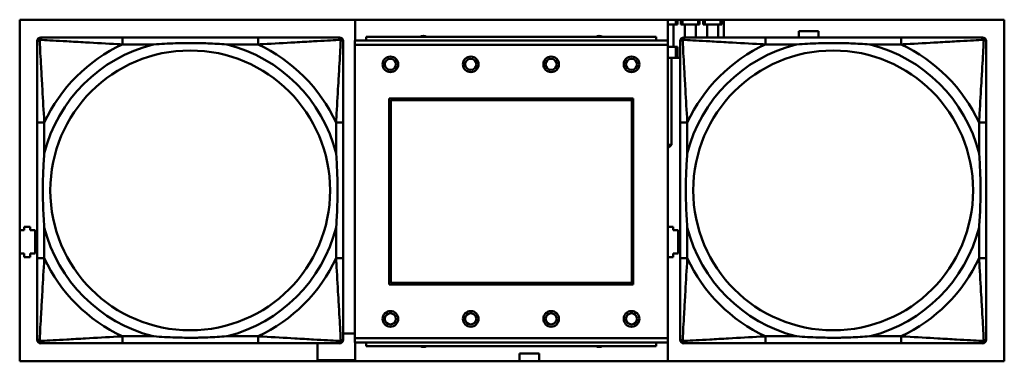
# Model space of a CAD drawing. Header units: inches. Extents: x 7.4 to 53, y 27.5 to 52.4.
# Tile 104 of 128: x 48.9 to 51.1, y 31.3 to 32. Entities that reach past the tile are written whole.
import ezdxf

# ---------------------------------------------------------------- set-up
doc = ezdxf.new("R2010")
doc.units = ezdxf.units.IN
doc.header["$MEASUREMENT"] = 0
doc.layers.add('Visible Edges(ANSI)', color=7, linetype='Continuous', lineweight=50)
doc.layers.add('Visible Tangent Edges(ANSI)', color=7, linetype='Continuous', lineweight=50)

msp = doc.modelspace()

# ---------------------------------------------------------------- linework, layer by layer
at = {"layer": 'Visible Edges(ANSI)'}
for p, q in [((48.9296, 31.2721), (48.9296, 32.0372)), ((48.9296, 32.0372), (51.1347, 32.0372)), ((49.6812, 31.9909), (49.6812, 32.0372)), ((50.3812, 32.0372), (50.3812, 31.2721)), ((50.3989, 32.0261), (50.3812, 32.0261)), ((50.3939, 32.0261), (50.3939, 31.9761)), ((50.3989, 32.0261), (50.3989, 32.0372)), ((50.4024, 32.0261), (50.3989, 32.0261)), ((50.4024, 32.0261), (50.4024, 32.0372)), ((50.4104, 32.0261), (50.4104, 32.0372)), ((50.4139, 32.0261), (50.4104, 32.0261)), ((50.4139, 32.0261), (50.4139, 32.0372)), ((50.4489, 32.0261), (50.4139, 32.0261)), ((50.4189, 32.0261), (50.4189, 31.9974)), ((50.4439, 32.0261), (50.4439, 31.9974)), ((50.4489, 32.0261), (50.4489, 32.0372)), ((50.4524, 32.0261), (50.4489, 32.0261)), ((50.4524, 32.0261), (50.4524, 32.0372)), ((50.4604, 32.0261), (50.4604, 32.0372)), ((50.4639, 32.0261), (50.4604, 32.0261)), ((50.4639, 32.0261), (50.4639, 32.0372)), ((50.4989, 32.0261), (50.4639, 32.0261)), ((50.4689, 32.0261), (50.4689, 31.9974)), ((50.4939, 32.0261), (50.4939, 31.9974)), ((50.4989, 32.0261), (50.4989, 32.0372)), ((50.5024, 32.0261), (50.4989, 32.0261)), ((50.5024, 32.0261), (50.5024, 32.0372)), ((50.5064, 31.9974), (50.5064, 32.0372)), ((51.1347, 32.0372), (51.1347, 31.2721)), ((48.9768, 31.9974), (48.9807, 31.9974)), ((49.4634, 31.9974), (49.1595, 31.9974)), ((49.6421, 31.9974), (49.6461, 31.9974)), ((50.3553, 31.9989), (49.7053, 31.9989)), ((49.7053, 31.9909), (49.7053, 31.9989)), ((50.3553, 31.9989), (50.3553, 31.9909)), ((50.4168, 31.9974), (50.4207, 31.9974)), ((50.9034, 31.9974), (50.5995, 31.9974)), ((50.6744, 32.0116), (50.7184, 32.0116)), ((50.6744, 31.9974), (50.6744, 32.0116)), ((50.7184, 32.0116), (50.7184, 31.9974)), ((51.0821, 31.9974), (51.0861, 31.9974)), ((48.9689, 31.3202), (48.9689, 31.9895)), ((49.654, 31.9895), (49.654, 31.9856)), ((50.3808, 31.9909), (49.6798, 31.9909)), ((49.6798, 31.9809), (49.6798, 31.9909)), ((49.6798, 31.9809), (49.6798, 31.3239)), ((50.3808, 31.9909), (50.3808, 31.9809)), ((50.3808, 31.3239), (50.3808, 31.9809)), ((50.3989, 31.9761), (50.3812, 31.9761)), ((50.4024, 31.9761), (50.3989, 31.9761)), ((50.3989, 31.9516), (50.3989, 31.9761)), ((50.4024, 31.9516), (50.4024, 31.9761)), ((50.4089, 31.3202), (50.4089, 31.9895)), ((51.094, 31.9895), (51.094, 31.9856)), ((50.3989, 31.9516), (50.3812, 31.9516)), ((50.3894, 31.7566), (50.3894, 31.9516)), ((50.4024, 31.9516), (50.3989, 31.9516)), ((50.4089, 31.9516), (50.4024, 31.9516)), ((49.7568, 31.4439), (49.7568, 31.8609)), ((49.7568, 31.8609), (50.3038, 31.8609)), ((49.7604, 31.8573), (50.3002, 31.8573)), ((49.7604, 31.4475), (49.7604, 31.8573)), ((50.3002, 31.8573), (50.3002, 31.4475)), ((50.3038, 31.8609), (50.3038, 31.4439)), ((48.9689, 31.8069), (48.9689, 31.5029)), ((49.654, 31.5029), (49.654, 31.8069)), ((50.4089, 31.8069), (50.4089, 31.5029)), ((51.094, 31.5029), (51.094, 31.8069)), ((50.3812, 31.7566), (50.3894, 31.7566)), ((50.3894, 31.7566), (50.3844, 31.7516)), ((50.3844, 31.7516), (50.3812, 31.7516)), ((48.9296, 31.5656), (48.9394, 31.5656)), ((48.9394, 31.5656), (48.9394, 31.5736)), ((48.9394, 31.5736), (48.9534, 31.5736)), ((48.9534, 31.5736), (48.9534, 31.5656)), ((48.9534, 31.5656), (48.9644, 31.5656)), ((48.9644, 31.5656), (48.9644, 31.5136)), ((50.3812, 31.5736), (50.3934, 31.5736)), ((50.3934, 31.5736), (50.3934, 31.5656)), ((50.3934, 31.5656), (50.4044, 31.5656)), ((50.4044, 31.5656), (50.4044, 31.5136)), ((48.9394, 31.5136), (48.9296, 31.5136)), ((48.9394, 31.5056), (48.9394, 31.5136)), ((48.9644, 31.5136), (48.9534, 31.5136)), ((48.9534, 31.5136), (48.9534, 31.5056)), ((50.4044, 31.5136), (50.3934, 31.5136)), ((50.3934, 31.5136), (50.3934, 31.5056)), ((48.9534, 31.5056), (48.9394, 31.5056)), ((50.3934, 31.5056), (50.3812, 31.5056)), ((50.3002, 31.4475), (49.7604, 31.4475)), ((50.3038, 31.4439), (49.7568, 31.4439)), ((49.654, 31.3346), (49.6798, 31.3346)), ((49.6461, 31.3124), (48.9768, 31.3124)), ((49.1595, 31.3124), (49.4634, 31.3124)), ((49.5964, 31.2746), (49.5964, 31.3124)), ((49.654, 31.3242), (49.654, 31.3202)), ((49.6798, 31.3139), (49.6798, 31.3239)), ((49.6798, 31.3139), (50.3808, 31.3139)), ((49.6812, 31.2721), (49.6812, 31.3139)), ((49.7053, 31.3139), (49.7053, 31.3059)), ((50.3553, 31.3059), (50.3553, 31.3139)), ((50.3808, 31.3239), (50.3808, 31.3139)), ((51.0861, 31.3124), (50.4168, 31.3124)), ((50.5995, 31.3124), (50.9034, 31.3124)), ((51.094, 31.3242), (51.094, 31.3202)), ((50.3553, 31.3059), (49.7053, 31.3059)), ((51.1347, 31.2721), (48.9296, 31.2721)), ((49.6812, 31.2746), (49.5964, 31.2746)), ((50.0492, 31.2721), (50.0492, 31.2893)), ((50.0492, 31.2893), (50.0932, 31.2893)), ((50.0932, 31.2893), (50.0932, 31.2721))]:
    msp.add_line(p, q, dxfattribs=at)
for centre, radius in [((49.7598, 31.9372), 0.0175), ((49.9398, 31.9372), 0.0175), ((50.1198, 31.9372), 0.0175), ((50.2998, 31.9372), 0.0175), ((49.7598, 31.9372), 0.0125), ((49.9398, 31.9372), 0.0125), ((50.1198, 31.9372), 0.0125), ((50.2998, 31.9372), 0.0125), ((49.7598, 31.3672), 0.0175), ((49.7598, 31.3672), 0.0125), ((49.9398, 31.3672), 0.0175), ((49.9398, 31.3672), 0.0125), ((50.1198, 31.3672), 0.0175), ((50.1198, 31.3672), 0.0125), ((50.2998, 31.3672), 0.0175), ((50.2998, 31.3672), 0.0125)]:
    msp.add_circle(centre, radius, dxfattribs=at)
for centre, radius, start, end in [((48.9768, 31.9895), 0.00787, 90, 180), ((48.9807, 31.9856), 0.0118, 90, 180), ((49.6421, 31.9856), 0.0118, 0, 90), ((49.6461, 31.9895), 0.00787, 0, 90), ((49.8337, 31.9832), 0.0175, 63.5005, 116.4995), ((50.2274, 31.9832), 0.0175, 63.5005, 116.4995), ((50.4168, 31.9895), 0.00787, 90, 180), ((50.4207, 31.9856), 0.0118, 90, 180), ((51.0821, 31.9856), 0.0118, 0, 90), ((51.0861, 31.9895), 0.00787, 0, 90), ((48.9807, 31.3242), 0.0118, 180, 270), ((48.9768, 31.3202), 0.00787, 180, 270), ((49.6421, 31.3242), 0.0118, 270, 360), ((49.6461, 31.3202), 0.00787, 270, 0), ((50.4207, 31.3242), 0.0118, 180, 270), ((50.4168, 31.3202), 0.00787, 180, 270), ((51.0821, 31.3242), 0.0118, 270, 360), ((51.0861, 31.3202), 0.00787, 270, 0), ((49.8337, 31.3218), 0.0175, 245.4758, 294.5242), ((50.2274, 31.3218), 0.0175, 245.4758, 294.5242)]:
    msp.add_arc(centre, radius, start, end, dxfattribs=at)
for points, knots in [([(49.1595, 31.9974), (49.1559, 31.9974), (49.1523, 31.9974), (49.1487, 31.9974), (49.1155, 31.9974), (49.0818, 31.9974), (49.0509, 31.9974), (49.024, 31.9974), (48.9985, 31.9974), (48.985, 31.9974), (48.9834, 31.9974), (48.982, 31.9974), (48.9807, 31.9974)], [0, 0, 0, 0, 0.0272471, 0.0272471, 0.0272471, 0.2790553, 0.2790553, 0.2790553, 0.4988354, 0.4988354, 0.4988354, 0.5252205, 0.5252205, 0.5252205, 0.5252205]), ([(49.6421, 31.9974), (49.6273, 31.9974), (49.5857, 31.9974), (49.545, 31.9974), (49.5185, 31.9974), (49.4906, 31.9974), (49.4634, 31.9974)], [-0.5252205, -0.5252205, -0.5252205, -0.5252205, -0.20743, -0.20743, -0.20743, 0, 0, 0, 0]), ([(50.5995, 31.9974), (50.5959, 31.9974), (50.5923, 31.9974), (50.5887, 31.9974), (50.5555, 31.9974), (50.5218, 31.9974), (50.4909, 31.9974), (50.464, 31.9974), (50.4385, 31.9974), (50.425, 31.9974), (50.4234, 31.9974), (50.422, 31.9974), (50.4207, 31.9974)], [0, 0, 0, 0, 0.0272471, 0.0272471, 0.0272471, 0.2790553, 0.2790553, 0.2790553, 0.4988354, 0.4988354, 0.4988354, 0.5252205, 0.5252205, 0.5252205, 0.5252205]), ([(51.0821, 31.9974), (51.0673, 31.9974), (51.0257, 31.9974), (50.985, 31.9974), (50.9585, 31.9974), (50.9306, 31.9974), (50.9034, 31.9974)], [-0.5252205, -0.5252205, -0.5252205, -0.5252205, -0.20743, -0.20743, -0.20743, 0, 0, 0, 0]), ([(48.9689, 31.9856), (48.9689, 31.9707), (48.9689, 31.9291), (48.9689, 31.8885), (48.9689, 31.8619), (48.9689, 31.8341), (48.9689, 31.8069)], [-0.5252205, -0.5252205, -0.5252205, -0.5252205, -0.20743, -0.20743, -0.20743, 0, 0, 0, 0]), ([(49.2287, 31.9817), (49.2291, 31.9817), (49.2296, 31.9817), (49.2461, 31.983), (49.2621, 31.9838), (49.2851, 31.9845), (49.2918, 31.9847), (49.301, 31.9848), (49.3034, 31.9848), (49.3075, 31.9848), (49.3091, 31.9848), (49.3123, 31.9848), (49.3138, 31.9848), (49.3173, 31.9848), (49.3194, 31.9848), (49.3256, 31.9848), (49.3297, 31.9847), (49.3394, 31.9845), (49.345, 31.9843), (49.3648, 31.9836), (49.3788, 31.9828), (49.3933, 31.9817), (49.3938, 31.9817), (49.3942, 31.9817)], [-0.416114, -0.416114, -0.416114, -0.416114, -0.4127691, -0.4127691, -0.2896446, -0.2896446, -0.2388934, -0.2388934, -0.2201881, -0.2201881, -0.2080204, -0.2080204, -0.196499, -0.196499, -0.1809939, -0.1809939, -0.149741, -0.149741, -0.1073162, -0.1073162, 0, 0, 0.0033356, 0.0033356, 0.0033356, 0.0033356]), ([(49.654, 31.8069), (49.654, 31.8104), (49.654, 31.814), (49.654, 31.8176), (49.654, 31.8508), (49.654, 31.8845), (49.654, 31.9154), (49.654, 31.9423), (49.654, 31.9679), (49.654, 31.9813), (49.654, 31.9829), (49.654, 31.9844), (49.654, 31.9856)], [0, 0, 0, 0, 0.0272471, 0.0272471, 0.0272471, 0.2790553, 0.2790553, 0.2790553, 0.4988354, 0.4988354, 0.4988354, 0.5252205, 0.5252205, 0.5252205, 0.5252205]), ([(50.4089, 31.9856), (50.4089, 31.9707), (50.4089, 31.9291), (50.4089, 31.8885), (50.4089, 31.8619), (50.4089, 31.8341), (50.4089, 31.8069)], [-0.5252205, -0.5252205, -0.5252205, -0.5252205, -0.20743, -0.20743, -0.20743, 0, 0, 0, 0]), ([(50.6687, 31.9817), (50.6691, 31.9817), (50.6696, 31.9817), (50.6861, 31.983), (50.7021, 31.9838), (50.7251, 31.9845), (50.7318, 31.9847), (50.741, 31.9848), (50.7434, 31.9848), (50.7475, 31.9848), (50.7491, 31.9848), (50.7523, 31.9848), (50.7538, 31.9848), (50.7573, 31.9848), (50.7594, 31.9848), (50.7656, 31.9848), (50.7697, 31.9847), (50.7794, 31.9845), (50.785, 31.9843), (50.8048, 31.9836), (50.8188, 31.9828), (50.8333, 31.9817), (50.8338, 31.9817), (50.8342, 31.9817)], [-0.416114, -0.416114, -0.416114, -0.416114, -0.4127691, -0.4127691, -0.2896446, -0.2896446, -0.2388934, -0.2388934, -0.2201881, -0.2201881, -0.2080204, -0.2080204, -0.196499, -0.196499, -0.1809939, -0.1809939, -0.149741, -0.149741, -0.1073162, -0.1073162, 0, 0, 0.0033356, 0.0033356, 0.0033356, 0.0033356]), ([(51.094, 31.8069), (51.094, 31.8104), (51.094, 31.814), (51.094, 31.8176), (51.094, 31.8508), (51.094, 31.8845), (51.094, 31.9154), (51.094, 31.9423), (51.094, 31.9679), (51.094, 31.9813), (51.094, 31.9829), (51.094, 31.9844), (51.094, 31.9856)], [0, 0, 0, 0, 0.0272471, 0.0272471, 0.0272471, 0.2790553, 0.2790553, 0.2790553, 0.4988354, 0.4988354, 0.4988354, 0.5252205, 0.5252205, 0.5252205, 0.5252205]), ([(48.9847, 31.5721), (48.9846, 31.5726), (48.9846, 31.573), (48.9834, 31.5895), (48.9825, 31.6056), (48.9818, 31.6285), (48.9817, 31.6352), (48.9815, 31.6444), (48.9815, 31.6469), (48.9815, 31.651), (48.9815, 31.6526), (48.9815, 31.6557), (48.9815, 31.6572), (48.9815, 31.6608), (48.9815, 31.6628), (48.9816, 31.669), (48.9816, 31.6732), (48.9818, 31.6829), (48.982, 31.6885), (48.9827, 31.7082), (48.9835, 31.7223), (48.9846, 31.7368), (48.9846, 31.7372), (48.9847, 31.7376)], [-0.416114, -0.416114, -0.416114, -0.416114, -0.4127691, -0.4127691, -0.2896446, -0.2896446, -0.2388934, -0.2388934, -0.2201881, -0.2201881, -0.2080204, -0.2080204, -0.196499, -0.196499, -0.1809939, -0.1809939, -0.149741, -0.149741, -0.1073162, -0.1073162, 0, 0, 0.0033356, 0.0033356, 0.0033356, 0.0033356]), ([(49.6382, 31.7376), (49.6382, 31.7372), (49.6383, 31.7368), (49.6395, 31.7203), (49.6404, 31.7042), (49.6411, 31.6812), (49.6412, 31.6745), (49.6413, 31.6654), (49.6414, 31.6629), (49.6414, 31.6588), (49.6414, 31.6572), (49.6414, 31.6541), (49.6414, 31.6526), (49.6414, 31.649), (49.6414, 31.6469), (49.6413, 31.6408), (49.6412, 31.6366), (49.641, 31.6269), (49.6409, 31.6213), (49.6402, 31.6015), (49.6394, 31.5875), (49.6383, 31.573), (49.6382, 31.5726), (49.6382, 31.5721)], [-0.416114, -0.416114, -0.416114, -0.416114, -0.4127691, -0.4127691, -0.2896446, -0.2896446, -0.2388934, -0.2388934, -0.2201881, -0.2201881, -0.2080204, -0.2080204, -0.196499, -0.196499, -0.1809939, -0.1809939, -0.149741, -0.149741, -0.1073162, -0.1073162, 0, 0, 0.0033356, 0.0033356, 0.0033356, 0.0033356]), ([(50.4247, 31.5721), (50.4246, 31.5726), (50.4246, 31.573), (50.4234, 31.5895), (50.4225, 31.6056), (50.4218, 31.6285), (50.4217, 31.6352), (50.4215, 31.6444), (50.4215, 31.6469), (50.4215, 31.651), (50.4215, 31.6526), (50.4215, 31.6557), (50.4215, 31.6572), (50.4215, 31.6608), (50.4215, 31.6628), (50.4216, 31.669), (50.4216, 31.6732), (50.4218, 31.6829), (50.422, 31.6885), (50.4227, 31.7082), (50.4235, 31.7223), (50.4246, 31.7368), (50.4246, 31.7372), (50.4247, 31.7376)], [-0.416114, -0.416114, -0.416114, -0.416114, -0.4127691, -0.4127691, -0.2896446, -0.2896446, -0.2388934, -0.2388934, -0.2201881, -0.2201881, -0.2080204, -0.2080204, -0.196499, -0.196499, -0.1809939, -0.1809939, -0.149741, -0.149741, -0.1073162, -0.1073162, 0, 0, 0.0033356, 0.0033356, 0.0033356, 0.0033356]), ([(51.0782, 31.7376), (51.0782, 31.7372), (51.0783, 31.7368), (51.0795, 31.7203), (51.0804, 31.7042), (51.0811, 31.6812), (51.0812, 31.6745), (51.0813, 31.6654), (51.0814, 31.6629), (51.0814, 31.6588), (51.0814, 31.6572), (51.0814, 31.6541), (51.0814, 31.6526), (51.0814, 31.649), (51.0814, 31.6469), (51.0813, 31.6408), (51.0812, 31.6366), (51.081, 31.6269), (51.0809, 31.6213), (51.0802, 31.6015), (51.0794, 31.5875), (51.0783, 31.573), (51.0782, 31.5726), (51.0782, 31.5721)], [-0.416114, -0.416114, -0.416114, -0.416114, -0.4127691, -0.4127691, -0.2896446, -0.2896446, -0.2388934, -0.2388934, -0.2201881, -0.2201881, -0.2080204, -0.2080204, -0.196499, -0.196499, -0.1809939, -0.1809939, -0.149741, -0.149741, -0.1073162, -0.1073162, 0, 0, 0.0033356, 0.0033356, 0.0033356, 0.0033356]), ([(48.9689, 31.5029), (48.9689, 31.4757), (48.9689, 31.4479), (48.9689, 31.4213), (48.9689, 31.3807), (48.9689, 31.3391), (48.9689, 31.3242)], [3.9382945, 3.9382945, 3.9382945, 3.9382945, 4.1457245, 4.1457245, 4.1457245, 4.463515, 4.463515, 4.463515, 4.463515]), ([(49.654, 31.3242), (49.654, 31.3391), (49.654, 31.3807), (49.654, 31.4213), (49.654, 31.4479), (49.654, 31.4757), (49.654, 31.5029)], [-0.5252205, -0.5252205, -0.5252205, -0.5252205, -0.20743, -0.20743, -0.20743, 0, 0, 0, 0]), ([(50.4089, 31.5029), (50.4089, 31.4757), (50.4089, 31.4479), (50.4089, 31.4213), (50.4089, 31.3807), (50.4089, 31.3391), (50.4089, 31.3242)], [3.9382945, 3.9382945, 3.9382945, 3.9382945, 4.1457245, 4.1457245, 4.1457245, 4.463515, 4.463515, 4.463515, 4.463515]), ([(51.094, 31.3242), (51.094, 31.3391), (51.094, 31.3807), (51.094, 31.4213), (51.094, 31.4479), (51.094, 31.4757), (51.094, 31.5029)], [-0.5252205, -0.5252205, -0.5252205, -0.5252205, -0.20743, -0.20743, -0.20743, 0, 0, 0, 0]), ([(48.9807, 31.3124), (48.9956, 31.3124), (49.0372, 31.3124), (49.0779, 31.3124), (49.1044, 31.3124), (49.1323, 31.3124), (49.1595, 31.3124)], [-0.5252205, -0.5252205, -0.5252205, -0.5252205, -0.20743, -0.20743, -0.20743, 0, 0, 0, 0]), ([(49.3942, 31.3281), (49.3938, 31.3281), (49.3933, 31.3281), (49.3788, 31.327), (49.3648, 31.3262), (49.345, 31.3255), (49.3394, 31.3253), (49.3297, 31.3251), (49.3256, 31.325), (49.3194, 31.325), (49.3173, 31.325), (49.3138, 31.325), (49.3123, 31.3249), (49.3091, 31.325), (49.3075, 31.325), (49.3034, 31.325), (49.301, 31.325), (49.2918, 31.3251), (49.2851, 31.3253), (49.2621, 31.326), (49.2461, 31.3268), (49.2296, 31.3281), (49.2291, 31.3281), (49.2287, 31.3281)], [-0.4149464, -0.4149464, -0.4149464, -0.4149464, -0.41162, -0.41162, -0.3046026, -0.3046026, -0.2622958, -0.2622958, -0.23113, -0.23113, -0.215668, -0.215668, -0.2041787, -0.2041787, -0.1920448, -0.1920448, -0.1733916, -0.1733916, -0.1227817, -0.1227817, 0, 0, 0.0033356, 0.0033356, 0.0033356, 0.0033356]), ([(49.4634, 31.3124), (49.4906, 31.3124), (49.5185, 31.3124), (49.545, 31.3124), (49.5857, 31.3124), (49.6273, 31.3124), (49.6421, 31.3124)], [3.9382945, 3.9382945, 3.9382945, 3.9382945, 4.1457245, 4.1457245, 4.1457245, 4.463515, 4.463515, 4.463515, 4.463515]), ([(50.4207, 31.3124), (50.4356, 31.3124), (50.4772, 31.3124), (50.5179, 31.3124), (50.5444, 31.3124), (50.5723, 31.3124), (50.5995, 31.3124)], [-0.5252205, -0.5252205, -0.5252205, -0.5252205, -0.20743, -0.20743, -0.20743, 0, 0, 0, 0]), ([(50.8342, 31.3281), (50.8338, 31.3281), (50.8333, 31.3281), (50.8188, 31.327), (50.8048, 31.3262), (50.785, 31.3255), (50.7794, 31.3253), (50.7697, 31.3251), (50.7656, 31.325), (50.7594, 31.325), (50.7573, 31.325), (50.7538, 31.325), (50.7523, 31.3249), (50.7491, 31.325), (50.7475, 31.325), (50.7434, 31.325), (50.741, 31.325), (50.7318, 31.3251), (50.7251, 31.3253), (50.7021, 31.326), (50.6861, 31.3268), (50.6696, 31.3281), (50.6691, 31.3281), (50.6687, 31.3281)], [-0.4149464, -0.4149464, -0.4149464, -0.4149464, -0.41162, -0.41162, -0.3046026, -0.3046026, -0.2622958, -0.2622958, -0.23113, -0.23113, -0.215668, -0.215668, -0.2041787, -0.2041787, -0.1920448, -0.1920448, -0.1733916, -0.1733916, -0.1227817, -0.1227817, 0, 0, 0.0033356, 0.0033356, 0.0033356, 0.0033356]), ([(50.9034, 31.3124), (50.9306, 31.3124), (50.9585, 31.3124), (50.985, 31.3124), (51.0257, 31.3124), (51.0673, 31.3124), (51.0821, 31.3124)], [3.9382945, 3.9382945, 3.9382945, 3.9382945, 4.1457245, 4.1457245, 4.1457245, 4.463515, 4.463515, 4.463515, 4.463515])]:
    msp.add_open_spline(points, degree=3, knots=knots, dxfattribs=at)
at = {"layer": 'Visible Tangent Edges(ANSI)'}
for p, q in [((49.1595, 31.9974), (49.1595, 31.9817)), ((49.4634, 31.9974), (49.4634, 31.9817)), ((50.5995, 31.9974), (50.5995, 31.9817)), ((50.9034, 31.9974), (50.9034, 31.9817)), ((49.1595, 31.9817), (49.2287, 31.9817)), ((49.3942, 31.9817), (49.4634, 31.9817)), ((49.6798, 31.9809), (50.3808, 31.9809)), ((50.5995, 31.9817), (50.6687, 31.9817)), ((50.8342, 31.9817), (50.9034, 31.9817)), ((48.9847, 31.8069), (48.9689, 31.8069)), ((48.9847, 31.7376), (48.9847, 31.8069)), ((49.654, 31.8069), (49.6382, 31.8069)), ((49.6382, 31.8069), (49.6382, 31.7376)), ((50.4247, 31.8069), (50.4089, 31.8069)), ((50.4247, 31.7376), (50.4247, 31.8069)), ((51.094, 31.8069), (51.0782, 31.8069)), ((51.0782, 31.8069), (51.0782, 31.7376)), ((48.9847, 31.5029), (48.9847, 31.5721)), ((49.6382, 31.5721), (49.6382, 31.5029)), ((50.4247, 31.5029), (50.4247, 31.5721)), ((51.0782, 31.5721), (51.0782, 31.5029)), ((48.9847, 31.5029), (48.9689, 31.5029)), ((49.654, 31.5029), (49.6382, 31.5029)), ((50.4247, 31.5029), (50.4089, 31.5029)), ((51.094, 31.5029), (51.0782, 31.5029)), ((49.1595, 31.3281), (49.1595, 31.3124)), ((49.2287, 31.3281), (49.1595, 31.3281)), ((49.4634, 31.3281), (49.3942, 31.3281)), ((49.4634, 31.3281), (49.4634, 31.3124)), ((50.3808, 31.3239), (49.6798, 31.3239)), ((50.5995, 31.3281), (50.5995, 31.3124)), ((50.6687, 31.3281), (50.5995, 31.3281)), ((50.9034, 31.3281), (50.8342, 31.3281)), ((50.9034, 31.3281), (50.9034, 31.3124))]:
    msp.add_line(p, q, dxfattribs=at)
for centre in [(49.3114, 31.6549), (50.7514, 31.6549)]:
    msp.add_circle(centre, 0.3133, dxfattribs=at)
for centre, radius, start, end in [((49.3114, 31.6549), 0.3371, 104.2103, 165.7897), ((49.3114, 31.6549), 0.3604, 114.9407, 155.0593), ((49.3114, 31.6549), 0.3371, 14.2103, 75.7897), ((49.3114, 31.6549), 0.3604, 24.9407, 65.0593), ((50.7514, 31.6549), 0.3371, 104.2103, 165.7897), ((50.7514, 31.6549), 0.3604, 114.9407, 155.0593), ((50.7514, 31.6549), 0.3371, 14.2103, 75.7897), ((50.7514, 31.6549), 0.3604, 24.9407, 65.0593), ((49.3114, 31.6549), 0.3371, 194.2103, 255.7897), ((49.3114, 31.6549), 0.3371, 284.2103, 345.7897), ((50.7514, 31.6549), 0.3371, 194.2103, 255.7897), ((50.7514, 31.6549), 0.3371, 284.2103, 345.7897), ((49.3114, 31.6549), 0.3604, 204.9407, 245.0593), ((49.3114, 31.6549), 0.3604, 294.9407, 335.0593), ((50.7514, 31.6549), 0.3604, 204.9407, 245.0593), ((50.7514, 31.6549), 0.3604, 294.9407, 335.0593)]:
    msp.add_arc(centre, radius, start, end, dxfattribs=at)
for points, knots in [([(48.9742, 31.9921), (48.9744, 31.9927), (48.9746, 31.9932), (48.9751, 31.9943), (48.9755, 31.9948), (48.9761, 31.9955), (48.9763, 31.9958), (48.9767, 31.9961), (48.9769, 31.9962), (48.9773, 31.9965), (48.9775, 31.9966), (48.9781, 31.9969), (48.9786, 31.9971), (48.9796, 31.9973), (48.9801, 31.9974), (48.9807, 31.9974)], [-0.00012419, -0.00012419, -0.00012419, -0.00012419, 0.00449537, 0.00449537, 0.00977487, 0.00977487, 0.01307456, 0.01307456, 0.0147244, 0.0147244, 0.01736415, 0.01736415, 0.02158775, 0.02158775, 0.02627331, 0.02627331, 0.02627331, 0.02627331]), ([(49.6421, 31.9974), (49.6428, 31.9974), (49.6433, 31.9973), (49.6443, 31.9971), (49.6447, 31.9969), (49.6454, 31.9966), (49.6456, 31.9965), (49.646, 31.9962), (49.6462, 31.9961), (49.6466, 31.9958), (49.6468, 31.9955), (49.6474, 31.9948), (49.6478, 31.9943), (49.6483, 31.9932), (49.6485, 31.9927), (49.6487, 31.9921)], [-0.02627331, -0.02627331, -0.02627331, -0.02627331, -0.02158775, -0.02158775, -0.01736415, -0.01736415, -0.0147244, -0.0147244, -0.01307456, -0.01307456, -0.00977487, -0.00977487, -0.00449537, -0.00449537, 0.00012419, 0.00012419, 0.00012419, 0.00012419]), ([(50.4142, 31.9921), (50.4144, 31.9927), (50.4146, 31.9932), (50.4151, 31.9943), (50.4155, 31.9948), (50.4161, 31.9955), (50.4163, 31.9958), (50.4167, 31.9961), (50.4169, 31.9962), (50.4173, 31.9965), (50.4175, 31.9966), (50.4181, 31.9969), (50.4186, 31.9971), (50.4196, 31.9973), (50.4201, 31.9974), (50.4207, 31.9974)], [-0.00012419, -0.00012419, -0.00012419, -0.00012419, 0.00449537, 0.00449537, 0.00977487, 0.00977487, 0.01307456, 0.01307456, 0.0147244, 0.0147244, 0.01736415, 0.01736415, 0.02158775, 0.02158775, 0.02627331, 0.02627331, 0.02627331, 0.02627331]), ([(51.0821, 31.9974), (51.0828, 31.9974), (51.0833, 31.9973), (51.0843, 31.9971), (51.0847, 31.9969), (51.0854, 31.9966), (51.0856, 31.9965), (51.086, 31.9962), (51.0862, 31.9961), (51.0866, 31.9958), (51.0868, 31.9955), (51.0874, 31.9948), (51.0878, 31.9943), (51.0883, 31.9932), (51.0885, 31.9927), (51.0887, 31.9921)], [-0.02627331, -0.02627331, -0.02627331, -0.02627331, -0.02158775, -0.02158775, -0.01736415, -0.01736415, -0.0147244, -0.0147244, -0.01307456, -0.01307456, -0.00977487, -0.00977487, -0.00449537, -0.00449537, 0.00012419, 0.00012419, 0.00012419, 0.00012419]), ([(48.9689, 31.9856), (48.9689, 31.9862), (48.969, 31.9868), (48.9692, 31.9878), (48.9694, 31.9882), (48.9697, 31.9888), (48.9699, 31.9891), (48.9701, 31.9895), (48.9702, 31.9896), (48.9706, 31.99), (48.9708, 31.9903), (48.9715, 31.9909), (48.972, 31.9912), (48.9731, 31.9917), (48.9736, 31.992), (48.9742, 31.9921)], [-0.02627331, -0.02627331, -0.02627331, -0.02627331, -0.02158775, -0.02158775, -0.01736415, -0.01736415, -0.0147244, -0.0147244, -0.01307456, -0.01307456, -0.00977487, -0.00977487, -0.00449537, -0.00449537, 0.00012419, 0.00012419, 0.00012419, 0.00012419]), ([(48.9847, 31.8069), (48.9845, 31.8106), (48.9843, 31.8144), (48.9827, 31.8417), (48.9813, 31.8659), (48.9791, 31.9038), (48.9783, 31.9178), (48.9763, 31.953), (48.9752, 31.9732), (48.9744, 31.9886), (48.9743, 31.9904), (48.9742, 31.9921)], [0, 0, 0, 0, 0.0278591, 0.0278591, 0.201273, 0.201273, 0.3066357, 0.3066357, 0.475216, 0.475216, 0.5007189, 0.5007189, 0.5007189, 0.5007189]), ([(48.9742, 31.9921), (48.9759, 31.992), (48.9777, 31.9919), (48.9932, 31.9911), (49.0133, 31.99), (49.0485, 31.988), (49.0626, 31.9872), (49.1004, 31.985), (49.1246, 31.9836), (49.152, 31.9821), (49.1557, 31.9819), (49.1595, 31.9817)], [-0.5007189, -0.5007189, -0.5007189, -0.5007189, -0.475216, -0.475216, -0.3066357, -0.3066357, -0.201273, -0.201273, -0.0278591, -0.0278591, 0, 0, 0, 0]), ([(49.4634, 31.9817), (49.4672, 31.9819), (49.4709, 31.9821), (49.4983, 31.9836), (49.5225, 31.985), (49.5603, 31.9872), (49.5744, 31.988), (49.6096, 31.99), (49.6297, 31.9911), (49.6451, 31.9919), (49.647, 31.992), (49.6487, 31.9921)], [0, 0, 0, 0, 0.0278591, 0.0278591, 0.201273, 0.201273, 0.3066357, 0.3066357, 0.475216, 0.475216, 0.5007189, 0.5007189, 0.5007189, 0.5007189]), ([(49.6487, 31.9921), (49.6486, 31.9904), (49.6485, 31.9886), (49.6477, 31.9732), (49.6466, 31.953), (49.6446, 31.9178), (49.6438, 31.9038), (49.6416, 31.8659), (49.6401, 31.8417), (49.6386, 31.8144), (49.6384, 31.8106), (49.6382, 31.8069)], [-0.5007189, -0.5007189, -0.5007189, -0.5007189, -0.475216, -0.475216, -0.3066357, -0.3066357, -0.201273, -0.201273, -0.0278591, -0.0278591, 0, 0, 0, 0]), ([(49.6487, 31.9921), (49.6493, 31.992), (49.6498, 31.9917), (49.6508, 31.9912), (49.6513, 31.9909), (49.6521, 31.9903), (49.6523, 31.99), (49.6526, 31.9896), (49.6527, 31.9895), (49.653, 31.9891), (49.6531, 31.9888), (49.6535, 31.9882), (49.6536, 31.9878), (49.6539, 31.9868), (49.654, 31.9862), (49.654, 31.9856)], [-0.00012419, -0.00012419, -0.00012419, -0.00012419, 0.00449537, 0.00449537, 0.00977487, 0.00977487, 0.01307456, 0.01307456, 0.0147244, 0.0147244, 0.01736415, 0.01736415, 0.02158775, 0.02158775, 0.02627331, 0.02627331, 0.02627331, 0.02627331]), ([(50.4089, 31.9856), (50.4089, 31.9862), (50.409, 31.9868), (50.4092, 31.9878), (50.4094, 31.9882), (50.4097, 31.9888), (50.4099, 31.9891), (50.4101, 31.9895), (50.4102, 31.9896), (50.4106, 31.99), (50.4108, 31.9903), (50.4115, 31.9909), (50.412, 31.9912), (50.4131, 31.9917), (50.4136, 31.992), (50.4142, 31.9921)], [-0.02627331, -0.02627331, -0.02627331, -0.02627331, -0.02158775, -0.02158775, -0.01736415, -0.01736415, -0.0147244, -0.0147244, -0.01307456, -0.01307456, -0.00977487, -0.00977487, -0.00449537, -0.00449537, 0.00012419, 0.00012419, 0.00012419, 0.00012419]), ([(50.4247, 31.8069), (50.4245, 31.8106), (50.4243, 31.8144), (50.4227, 31.8417), (50.4213, 31.8659), (50.4191, 31.9038), (50.4183, 31.9178), (50.4163, 31.953), (50.4152, 31.9732), (50.4144, 31.9886), (50.4143, 31.9904), (50.4142, 31.9921)], [0, 0, 0, 0, 0.0278591, 0.0278591, 0.201273, 0.201273, 0.3066357, 0.3066357, 0.475216, 0.475216, 0.5007189, 0.5007189, 0.5007189, 0.5007189]), ([(50.4142, 31.9921), (50.4159, 31.992), (50.4177, 31.9919), (50.4332, 31.9911), (50.4533, 31.99), (50.4885, 31.988), (50.5026, 31.9872), (50.5404, 31.985), (50.5646, 31.9836), (50.592, 31.9821), (50.5957, 31.9819), (50.5995, 31.9817)], [-0.5007189, -0.5007189, -0.5007189, -0.5007189, -0.475216, -0.475216, -0.3066357, -0.3066357, -0.201273, -0.201273, -0.0278591, -0.0278591, 0, 0, 0, 0]), ([(50.9034, 31.9817), (50.9072, 31.9819), (50.9109, 31.9821), (50.9383, 31.9836), (50.9625, 31.985), (51.0003, 31.9872), (51.0144, 31.988), (51.0496, 31.99), (51.0697, 31.9911), (51.0851, 31.9919), (51.087, 31.992), (51.0887, 31.9921)], [0, 0, 0, 0, 0.0278591, 0.0278591, 0.201273, 0.201273, 0.3066357, 0.3066357, 0.475216, 0.475216, 0.5007189, 0.5007189, 0.5007189, 0.5007189]), ([(51.0887, 31.9921), (51.0886, 31.9904), (51.0885, 31.9886), (51.0877, 31.9732), (51.0866, 31.953), (51.0846, 31.9178), (51.0838, 31.9038), (51.0816, 31.8659), (51.0801, 31.8417), (51.0786, 31.8144), (51.0784, 31.8106), (51.0782, 31.8069)], [-0.5007189, -0.5007189, -0.5007189, -0.5007189, -0.475216, -0.475216, -0.3066357, -0.3066357, -0.201273, -0.201273, -0.0278591, -0.0278591, 0, 0, 0, 0]), ([(51.0887, 31.9921), (51.0893, 31.992), (51.0898, 31.9917), (51.0908, 31.9912), (51.0913, 31.9909), (51.0921, 31.9903), (51.0923, 31.99), (51.0926, 31.9896), (51.0927, 31.9895), (51.093, 31.9891), (51.0931, 31.9888), (51.0935, 31.9882), (51.0936, 31.9878), (51.0939, 31.9868), (51.094, 31.9862), (51.094, 31.9856)], [-0.00012419, -0.00012419, -0.00012419, -0.00012419, 0.00449537, 0.00449537, 0.00977487, 0.00977487, 0.01307456, 0.01307456, 0.0147244, 0.0147244, 0.01736415, 0.01736415, 0.02158775, 0.02158775, 0.02627331, 0.02627331, 0.02627331, 0.02627331]), ([(48.9742, 31.3177), (48.9743, 31.3194), (48.9744, 31.3212), (48.9752, 31.3366), (48.9763, 31.3567), (48.9783, 31.392), (48.9791, 31.406), (48.9813, 31.4439), (48.9827, 31.4681), (48.9843, 31.4954), (48.9845, 31.4992), (48.9847, 31.5029)], [-4.4390134, -4.4390134, -4.4390134, -4.4390134, -4.4135105, -4.4135105, -4.2449302, -4.2449302, -4.1395675, -4.1395675, -3.9661536, -3.9661536, -3.9382945, -3.9382945, -3.9382945, -3.9382945]), ([(49.6382, 31.5029), (49.6384, 31.4992), (49.6386, 31.4954), (49.6401, 31.4681), (49.6416, 31.4439), (49.6438, 31.406), (49.6446, 31.392), (49.6466, 31.3567), (49.6477, 31.3366), (49.6485, 31.3212), (49.6486, 31.3194), (49.6487, 31.3177)], [0, 0, 0, 0, 0.0278591, 0.0278591, 0.201273, 0.201273, 0.3066357, 0.3066357, 0.475216, 0.475216, 0.5007189, 0.5007189, 0.5007189, 0.5007189]), ([(50.4142, 31.3177), (50.4143, 31.3194), (50.4144, 31.3212), (50.4152, 31.3366), (50.4163, 31.3567), (50.4183, 31.392), (50.4191, 31.406), (50.4213, 31.4439), (50.4227, 31.4681), (50.4243, 31.4954), (50.4245, 31.4992), (50.4247, 31.5029)], [-4.4390134, -4.4390134, -4.4390134, -4.4390134, -4.4135105, -4.4135105, -4.2449302, -4.2449302, -4.1395675, -4.1395675, -3.9661536, -3.9661536, -3.9382945, -3.9382945, -3.9382945, -3.9382945]), ([(51.0782, 31.5029), (51.0784, 31.4992), (51.0786, 31.4954), (51.0801, 31.4681), (51.0816, 31.4439), (51.0838, 31.406), (51.0846, 31.392), (51.0866, 31.3567), (51.0877, 31.3366), (51.0885, 31.3212), (51.0886, 31.3194), (51.0887, 31.3177)], [0, 0, 0, 0, 0.0278591, 0.0278591, 0.201273, 0.201273, 0.3066357, 0.3066357, 0.475216, 0.475216, 0.5007189, 0.5007189, 0.5007189, 0.5007189]), ([(48.9742, 31.3177), (48.9736, 31.3178), (48.9731, 31.3181), (48.972, 31.3186), (48.9715, 31.3189), (48.9708, 31.3195), (48.9706, 31.3198), (48.9702, 31.3202), (48.9701, 31.3203), (48.9699, 31.3207), (48.9697, 31.3209), (48.9694, 31.3216), (48.9692, 31.322), (48.969, 31.323), (48.9689, 31.3236), (48.9689, 31.3242)], [-0.00012419, -0.00012419, -0.00012419, -0.00012419, 0.00449537, 0.00449537, 0.00977487, 0.00977487, 0.01307456, 0.01307456, 0.0147244, 0.0147244, 0.01736415, 0.01736415, 0.02158775, 0.02158775, 0.02627331, 0.02627331, 0.02627331, 0.02627331]), ([(49.1595, 31.3281), (49.1557, 31.3279), (49.152, 31.3277), (49.1246, 31.3262), (49.1004, 31.3248), (49.0626, 31.3226), (49.0485, 31.3217), (49.0133, 31.3197), (48.9932, 31.3187), (48.9777, 31.3178), (48.9759, 31.3178), (48.9742, 31.3177)], [0, 0, 0, 0, 0.0278591, 0.0278591, 0.201273, 0.201273, 0.3066357, 0.3066357, 0.475216, 0.475216, 0.5007189, 0.5007189, 0.5007189, 0.5007189]), ([(48.9807, 31.3124), (48.9801, 31.3124), (48.9796, 31.3125), (48.9786, 31.3127), (48.9781, 31.3129), (48.9775, 31.3132), (48.9773, 31.3133), (48.9769, 31.3136), (48.9767, 31.3137), (48.9763, 31.314), (48.9761, 31.3143), (48.9755, 31.315), (48.9751, 31.3155), (48.9746, 31.3165), (48.9744, 31.3171), (48.9742, 31.3177)], [-0.02627331, -0.02627331, -0.02627331, -0.02627331, -0.02158775, -0.02158775, -0.01736415, -0.01736415, -0.0147244, -0.0147244, -0.01307456, -0.01307456, -0.00977487, -0.00977487, -0.00449537, -0.00449537, 0.00012419, 0.00012419, 0.00012419, 0.00012419]), ([(49.6487, 31.3177), (49.647, 31.3178), (49.6451, 31.3178), (49.6297, 31.3187), (49.6096, 31.3197), (49.5744, 31.3217), (49.5603, 31.3226), (49.5225, 31.3248), (49.4983, 31.3262), (49.4709, 31.3277), (49.4672, 31.3279), (49.4634, 31.3281)], [-4.4390134, -4.4390134, -4.4390134, -4.4390134, -4.4135105, -4.4135105, -4.2449302, -4.2449302, -4.1395675, -4.1395675, -3.9661536, -3.9661536, -3.9382945, -3.9382945, -3.9382945, -3.9382945]), ([(49.6487, 31.3177), (49.6485, 31.3171), (49.6483, 31.3165), (49.6478, 31.3155), (49.6474, 31.315), (49.6468, 31.3143), (49.6466, 31.314), (49.6462, 31.3137), (49.646, 31.3136), (49.6456, 31.3133), (49.6454, 31.3132), (49.6447, 31.3129), (49.6443, 31.3127), (49.6433, 31.3125), (49.6428, 31.3124), (49.6421, 31.3124)], [-0.00012419, -0.00012419, -0.00012419, -0.00012419, 0.00449537, 0.00449537, 0.00977487, 0.00977487, 0.01307456, 0.01307456, 0.0147244, 0.0147244, 0.01736415, 0.01736415, 0.02158775, 0.02158775, 0.02627331, 0.02627331, 0.02627331, 0.02627331]), ([(49.654, 31.3242), (49.654, 31.3236), (49.6539, 31.323), (49.6536, 31.322), (49.6535, 31.3216), (49.6531, 31.3209), (49.653, 31.3207), (49.6527, 31.3203), (49.6526, 31.3202), (49.6523, 31.3198), (49.6521, 31.3195), (49.6513, 31.3189), (49.6508, 31.3186), (49.6498, 31.3181), (49.6493, 31.3178), (49.6487, 31.3177)], [-0.02627331, -0.02627331, -0.02627331, -0.02627331, -0.02158775, -0.02158775, -0.01736415, -0.01736415, -0.0147244, -0.0147244, -0.01307456, -0.01307456, -0.00977487, -0.00977487, -0.00449537, -0.00449537, 0.00012419, 0.00012419, 0.00012419, 0.00012419]), ([(50.4142, 31.3177), (50.4136, 31.3178), (50.4131, 31.3181), (50.412, 31.3186), (50.4115, 31.3189), (50.4108, 31.3195), (50.4106, 31.3198), (50.4102, 31.3202), (50.4101, 31.3203), (50.4099, 31.3207), (50.4097, 31.3209), (50.4094, 31.3216), (50.4092, 31.322), (50.409, 31.323), (50.4089, 31.3236), (50.4089, 31.3242)], [-0.00012419, -0.00012419, -0.00012419, -0.00012419, 0.00449537, 0.00449537, 0.00977487, 0.00977487, 0.01307456, 0.01307456, 0.0147244, 0.0147244, 0.01736415, 0.01736415, 0.02158775, 0.02158775, 0.02627331, 0.02627331, 0.02627331, 0.02627331]), ([(50.5995, 31.3281), (50.5957, 31.3279), (50.592, 31.3277), (50.5646, 31.3262), (50.5404, 31.3248), (50.5026, 31.3226), (50.4885, 31.3217), (50.4533, 31.3197), (50.4332, 31.3187), (50.4177, 31.3178), (50.4159, 31.3178), (50.4142, 31.3177)], [0, 0, 0, 0, 0.0278591, 0.0278591, 0.201273, 0.201273, 0.3066357, 0.3066357, 0.475216, 0.475216, 0.5007189, 0.5007189, 0.5007189, 0.5007189]), ([(50.4207, 31.3124), (50.4201, 31.3124), (50.4196, 31.3125), (50.4186, 31.3127), (50.4181, 31.3129), (50.4175, 31.3132), (50.4173, 31.3133), (50.4169, 31.3136), (50.4167, 31.3137), (50.4163, 31.314), (50.4161, 31.3143), (50.4155, 31.315), (50.4151, 31.3155), (50.4146, 31.3165), (50.4144, 31.3171), (50.4142, 31.3177)], [-0.02627331, -0.02627331, -0.02627331, -0.02627331, -0.02158775, -0.02158775, -0.01736415, -0.01736415, -0.0147244, -0.0147244, -0.01307456, -0.01307456, -0.00977487, -0.00977487, -0.00449537, -0.00449537, 0.00012419, 0.00012419, 0.00012419, 0.00012419]), ([(51.0887, 31.3177), (51.087, 31.3178), (51.0851, 31.3178), (51.0697, 31.3187), (51.0496, 31.3197), (51.0144, 31.3217), (51.0003, 31.3226), (50.9625, 31.3248), (50.9383, 31.3262), (50.9109, 31.3277), (50.9072, 31.3279), (50.9034, 31.3281)], [-4.4390134, -4.4390134, -4.4390134, -4.4390134, -4.4135105, -4.4135105, -4.2449302, -4.2449302, -4.1395675, -4.1395675, -3.9661536, -3.9661536, -3.9382945, -3.9382945, -3.9382945, -3.9382945]), ([(51.0887, 31.3177), (51.0885, 31.3171), (51.0883, 31.3165), (51.0878, 31.3155), (51.0874, 31.315), (51.0868, 31.3143), (51.0866, 31.314), (51.0862, 31.3137), (51.086, 31.3136), (51.0856, 31.3133), (51.0854, 31.3132), (51.0847, 31.3129), (51.0843, 31.3127), (51.0833, 31.3125), (51.0828, 31.3124), (51.0821, 31.3124)], [-0.00012419, -0.00012419, -0.00012419, -0.00012419, 0.00449537, 0.00449537, 0.00977487, 0.00977487, 0.01307456, 0.01307456, 0.0147244, 0.0147244, 0.01736415, 0.01736415, 0.02158775, 0.02158775, 0.02627331, 0.02627331, 0.02627331, 0.02627331]), ([(51.094, 31.3242), (51.094, 31.3236), (51.0939, 31.323), (51.0936, 31.322), (51.0935, 31.3216), (51.0931, 31.3209), (51.093, 31.3207), (51.0927, 31.3203), (51.0926, 31.3202), (51.0923, 31.3198), (51.0921, 31.3195), (51.0913, 31.3189), (51.0908, 31.3186), (51.0898, 31.3181), (51.0893, 31.3178), (51.0887, 31.3177)], [-0.02627331, -0.02627331, -0.02627331, -0.02627331, -0.02158775, -0.02158775, -0.01736415, -0.01736415, -0.0147244, -0.0147244, -0.01307456, -0.01307456, -0.00977487, -0.00977487, -0.00449537, -0.00449537, 0.00012419, 0.00012419, 0.00012419, 0.00012419])]:
    msp.add_open_spline(points, degree=3, knots=knots, dxfattribs=at)

doc.saveas('drawing.dxf')
